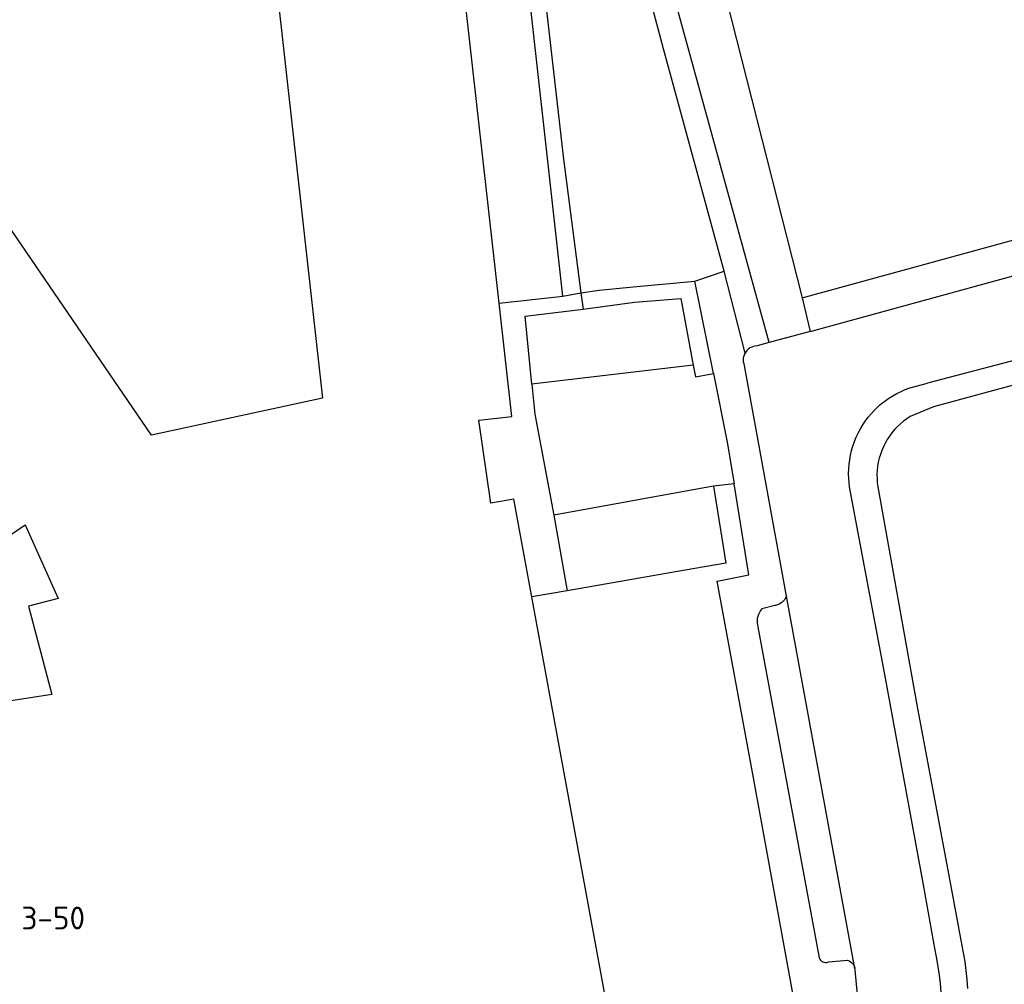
# Model space of a CAD drawing. Header units: metres. Extents: x 174248 to 174892, y 462063 to 462851.
# Tile 7 of 20: x 174365 to 174430, y 462324 to 462388. Entities that reach past the tile are written whole.
import ezdxf

# ---------------------------------------------------------------- set-up
doc = ezdxf.new("R2010")
doc.units = ezdxf.units.M
for name, color, linetype, lineweight in [('BTD-groenvoorziening', 252, 'Continuous', 9), ('Nummeraanduidingreeks', 252, 'Continuous', 9), ('OTD-erf', 252, 'Continuous', 9), ('OTD-onverhard', 252, 'Continuous', 9), ('Pand', 252, 'Continuous', 9), ('WGD-open verharding', 252, 'Continuous', 9)]:
    doc.layers.add(name, color=color, linetype=linetype, lineweight=lineweight)
doc.styles.get("Standard").update_dxf_attribs({"font": 'isocpeur.ttf'})

msp = doc.modelspace()

# ---------------------------------------------------------------- linework, layer by layer
at = {"layer": 'BTD-groenvoorziening', "lineweight": -3}
msp.add_lwpolyline([(174405.67, 462313.135), (174411.665, 462314.42), (174415.728, 462315.29), (174416.177, 462315.387), (174417.321, 462317.156), (174416.611, 462321.124), (174413.573, 462337.739), (174411.179, 462350.707), (174413.271, 462351.133), (174412.292, 462357.134), (174410.947, 462356.975), (174411.755, 462351.895), (174409.075, 462351.429), (174401.293, 462350.074), (174398.961, 462349.668)], dxfattribs=at)
at = {"layer": 'OTD-erf', "lineweight": -3}
for points in [[(174396.812, 462369.028), (174401.022, 462369.5), (174395.461, 462419.522)], [(174405.268, 462413.81), (174408.795, 462400.877), (174416.779, 462369.38), (174443.303, 462376.66)], [(174482.594, 462377.719), (174425.444, 462362.197), (174423.906, 462361.563), (174423.679, 462361.415), (174423.462, 462361.254), (174423.254, 462361.081), (174423.056, 462360.896), (174422.87, 462360.699), (174422.696, 462360.492), (174422.535, 462360.274), (174422.386, 462360.048), (174422.34, 462359.968), (174422.252, 462359.813), (174422.131, 462359.571), (174422.025, 462359.322), (174421.933, 462359.067), (174421.857, 462358.807), (174421.797, 462358.543), (174421.752, 462358.276), (174421.723, 462358.007), (174421.71, 462357.737), (174421.713, 462357.466), (174421.732, 462357.196), (174421.765, 462356.937), (174424.332, 462342.558), (174426.487, 462331.065), (174427.397, 462326.211), (174427.489, 462325.624), (174427.566, 462325.035), (174427.627, 462324.444), (174427.672, 462323.852)]]:
    msp.add_lwpolyline(points, dxfattribs=at)
at = {"layer": 'OTD-onverhard', "lineweight": -3}
for points in [[(174409.712, 462370.495), (174411.636, 462371.152), (174407.635, 462385.806), (174403.922, 462399.754), (174400.45, 462412.303), (174399.246, 462417.013), (174398.514, 462418.756), (174397.829, 462419.973), (174397.355, 462420.818), (174396.119, 462422.789), (174396.607, 462418.212), (174396.886, 462415.129), (174397.801, 462406.993), (174401.063, 462378.531), (174402.201, 462369.724), (174403.397, 462369.891), (174405.637, 462370.105), (174409.712, 462370.495)], [(174408.777, 462369.344), (174409.609, 462364.948), (174409.756, 462364.173)]]:
    msp.add_lwpolyline(points, dxfattribs=at)
at = {"layer": 'Pand', "lineweight": -3}
for points in [[(174365.051, 462312.578), (174369.326, 462313.007), (174371.595, 462311.083), (174374.36, 462305.151), (174374.431, 462304.857), (174390.369, 462308.934), (174389.377, 462312.81), (174393.886, 462313.769), (174394.289, 462311.038), (174405.67, 462313.135), (174405.592, 462313.556), (174399.093, 462348.951), (174398.961, 462349.668), (174397.777, 462356.118), (174396.272, 462355.842), (174395.471, 462361.324), (174397.648, 462361.568), (174396.812, 462369.028), (174391.176, 462419.314)], [(174379.036, 462417.954), (174385.178, 462362.78), (174373.908, 462360.323), (174353.398, 462390.384)], [(174363.921, 462353.291), (174365.58, 462354.426), (174367.757, 462349.56), (174365.813, 462349.049), (174367.344, 462343.227), (174360.674, 462342.193)]]:
    msp.add_lwpolyline(points, dxfattribs=at)
at = {"layer": 'WGD-open verharding', "lineweight": -3}
for p, q in [((174413.022, 462365.741), (174411.636, 462371.152)), ((174410.937, 462364.395), (174409.712, 462370.495)), ((174416.779, 462369.38), (174417.307, 462367.175)), ((174417.307, 462367.175), (174420.758, 462368.119)), ((174417.307, 462367.175), (174414.607, 462366.436)), ((174409.609, 462364.948), (174398.961, 462363.699)), ((174409.756, 462364.173), (174410.937, 462364.395)), ((174410.947, 462356.975), (174400.424, 462355.067)), ((174400.424, 462355.067), (174401.293, 462350.074)), ((174420.253, 462325.18), (174415.741, 462349.723))]:
    msp.add_line(p, q, dxfattribs=at)
for points in [[(174414.607, 462366.436), (174401.402, 462414.499), (174400.316, 462417.854), (174398.897, 462421.081), (174397.159, 462424.149), (174391.638, 462432.125)], [(174420.758, 462368.119), (174430.923, 462370.9), (174445.055, 462374.865), (174456.732, 462378.084), (174474.983, 462383.131), (174492.999, 462388.044), (174514.275, 462393.932), (174532.896, 462398.93), (174535.603, 462399.68)], [(174504.853, 462385.526), (174498.328, 462383.817), (174478.701, 462378.522), (174465.765, 462374.938), (174451.698, 462371.036), (174432.236, 462365.659), (174425.032, 462363.755)], [(174401.022, 462369.5), (174402.201, 462369.724), (174402.349, 462368.643)], [(174402.349, 462368.643), (174405.728, 462369.097), (174408.777, 462369.344)], [(174398.961, 462363.699), (174398.528, 462368.19), (174402.349, 462368.643)], [(174414.607, 462366.436), (174413.814, 462366.219), (174413.693, 462366.209), (174413.575, 462366.184), (174413.461, 462366.143), (174413.353, 462366.087), (174413.254, 462366.018), (174413.165, 462365.936), (174413.087, 462365.843), (174413.022, 462365.741)], [(174415.741, 462349.723), (174412.988, 462364.933), (174412.95, 462365.036), (174412.922, 462365.154), (174412.911, 462365.275), (174412.915, 462365.396), (174412.936, 462365.515), (174412.971, 462365.631), (174413.022, 462365.741)], [(174410.937, 462364.395), (174411.846, 462359.865), (174412.292, 462357.134)], [(174398.961, 462363.699), (174399.177, 462361.721), (174400.424, 462355.067)], [(174421.887, 462362.302), (174421.994, 462362.396), (174422.236, 462362.586), (174422.488, 462362.764), (174422.749, 462362.929), (174423.018, 462363.08), (174423.294, 462363.217), (174423.578, 462363.339), (174423.867, 462363.447), (174425.032, 462363.755)], [(174425.938, 462323.615), (174425.891, 462324.172), (174425.829, 462324.728), (174425.751, 462325.281), (174425.657, 462325.832), (174425.548, 462326.38), (174424.777, 462330.687), (174422.218, 462344.558), (174419.909, 462356.936), (174419.878, 462357.18), (174419.853, 462357.487), (174419.844, 462357.795), (174419.851, 462358.104), (174419.874, 462358.412), (174419.912, 462358.718), (174419.967, 462359.021), (174420.037, 462359.322), (174420.123, 462359.618), (174420.224, 462359.91), (174420.34, 462360.196), (174420.471, 462360.475), (174420.616, 462360.748), (174420.774, 462361.012), (174420.947, 462361.268), (174421.132, 462361.515), (174421.33, 462361.751), (174421.54, 462361.977), (174421.761, 462362.192), (174421.887, 462362.302)], [(174415.741, 462349.723), (174415.693, 462349.61), (174415.63, 462349.504), (174415.555, 462349.408), (174415.467, 462349.322), (174415.369, 462349.248), (174415.262, 462349.187), (174415.148, 462349.141), (174415.03, 462349.11), (174414.983, 462349.102), (174414.124, 462348.874), (174414.036, 462348.764), (174413.962, 462348.645), (174413.901, 462348.518), (174413.855, 462348.385), (174413.825, 462348.248), (174413.81, 462348.108), (174413.812, 462347.967), (174413.829, 462347.828), (174413.862, 462347.691), (174417.899, 462325.871), (174417.94, 462325.793), (174417.995, 462325.723), (174418.061, 462325.665), (174418.136, 462325.619), (174418.219, 462325.587), (174418.306, 462325.571), (174418.395, 462325.57), (174418.482, 462325.586), (174418.541, 462325.606), (174419.77, 462325.714), (174419.87, 462325.673), (174419.962, 462325.618), (174420.045, 462325.55), (174420.117, 462325.47), (174420.177, 462325.381), (174420.222, 462325.283), (174420.253, 462325.18)], [(174417.476, 462313.38), (174418.333, 462314.556), (174418.536, 462314.901), (174418.776, 462315.339), (174419.001, 462315.784), (174419.213, 462316.235), (174419.409, 462316.694), (174419.591, 462317.158), (174419.758, 462317.628), (174419.91, 462318.104), (174420.046, 462318.583), (174420.167, 462319.067), (174420.272, 462319.555), (174420.362, 462320.045), (174420.436, 462320.539), (174420.494, 462321.034), (174420.536, 462321.531), (174420.562, 462322.029), (174420.267, 462325.078), (174420.253, 462325.18)]]:
    msp.add_lwpolyline(points, dxfattribs=at)

# ---------------------------------------------------------------- texts
at = {"layer": 'Nummeraanduidingreeks'}
msp.add_text('3-50', height=1.5, dxfattribs=at).set_placement((174365.336, 462327.751))

doc.saveas('drawing.dxf')
